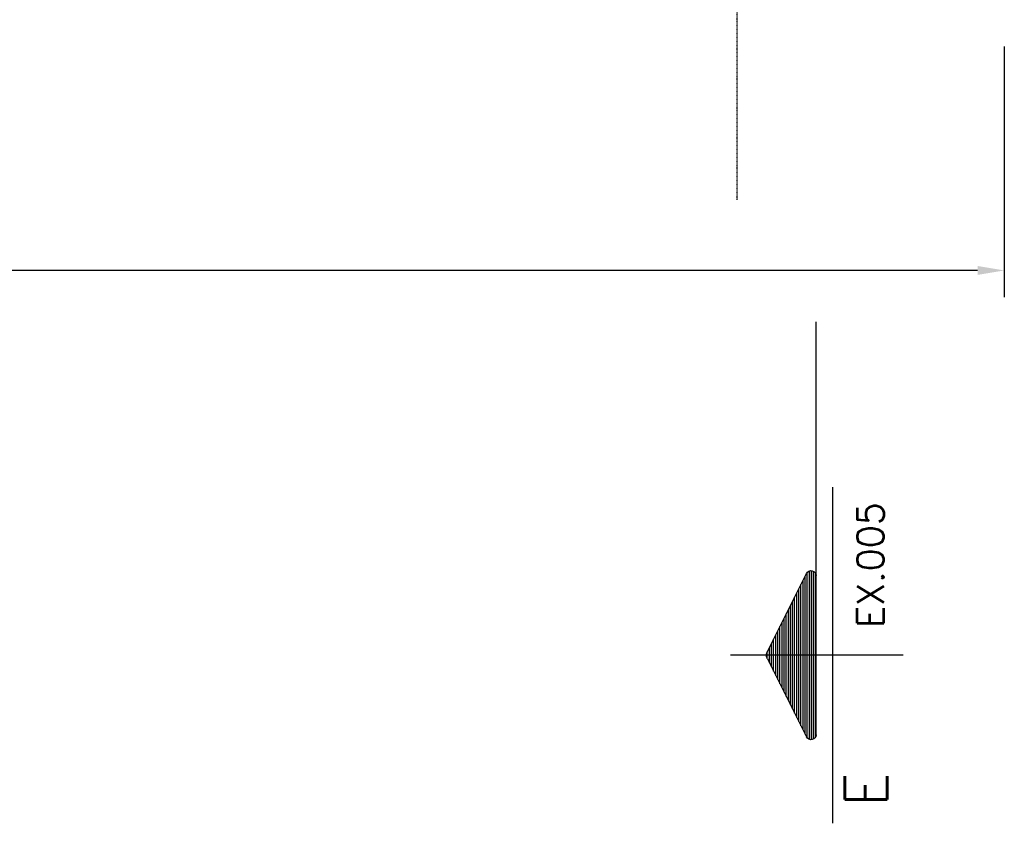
# Model space of a CAD drawing. Extents: x 343828 to 392391, y 90154 to 139469.
# Tile 18 of 27: x 376786 to 384160, y 115631 to 121650. Entities that reach past the tile are written whole.
import ezdxf
from ezdxf.enums import TextEntityAlignment as Align

# ---------------------------------------------------------------- set-up
doc = ezdxf.new("R2010")
doc.units = 0
doc.header["$LTSCALE"] = 10
doc.header["$MEASUREMENT"] = 0
doc.linetypes.add('DASHDOT', pattern=[1, 0.5, -0.25, 0, -0.25])
doc.linetypes.add('EIXO', pattern=[6, 4, -1, 0, -1])
doc.layers.get('0').update_dxf_attribs({"linetype": 'CONTINUOUS'})
doc.layers.get('Defpoints').update_dxf_attribs({"linetype": 'CONTINUOUS'})
for name, color, linetype in [('A', 2, 'DASHDOT'), ('COTAS', 7, 'CONTINUOUS'), ('ESCRITA', 7, 'CONTINUOUS'), ('MSIMBOLOGIA', 4, 'CONTINUOUS')]:
    doc.layers.add(name, color=color, linetype=linetype)
doc.styles.add('CL60', font='SIMPLEX', dxfattribs={"height": 160})
doc.styles.add('PADRAO MTL', font='txt.shx', dxfattribs={"width": 0.8, "oblique": 5})
doc.styles.get("Standard").update_dxf_attribs({"font": 'txt.shx', "width": 0.7, "oblique": 5})
doc.dimstyles.new('1-100', dxfattribs={"dimscale": 100, "dimtxt": 2.5, "dimasz": 2, "dimexe": 2, "dimexo": 2, "dimgap": 2, "dimtad": 1, "dimdec": 0, "dimdsep": 46, "dimtxsty": 'PADRAO MTL', "dimcen": 3, "dimclrd": 1, "dimclre": 1, "dimclrt": 7, "dimadec": 0, "dimazin": 0, "dimtfac": 1, "dimtdec": 0, "dimtmove": 0, "dimatfit": 3, "dimfxl": 1, "dimtfill": 1, "dimtolj": 1, "dimarcsym": 0})

# ---------------------------------------------------------------- blocks, each defined once
blk = doc.blocks.new('*D12')
at = {"layer": 'COTAS', "color": 1, "lineweight": -2, "transparency": 16777216}
for p, q in [((365659.7, 121449.4), (365659.7, 119571.8)), ((384159.7, 121449.4), (384159.7, 119571.8)), ((383959.7, 119771.8), (365859.7, 119771.8))]:
    blk.add_line(p, q, dxfattribs=at)
at = {"layer": 'COTAS', "color": 1, "transparency": 16777216}
for points in [[(365859.7, 119805.2), (365859.7, 119738.5), (365659.7, 119771.8)], [(383959.7, 119805.2), (383959.7, 119738.5), (384159.7, 119771.8)]]:
    blk.add_solid(points, dxfattribs=at)
at = {"layer": 'Defpoints', "color": 0, "transparency": 16777216}
for p in [(365659.7, 121649.4), (384159.7, 121649.4), (365659.7, 119771.8)]:
    blk.add_point(p, dxfattribs=at)
at = {"layer": 'COTAS', "color": 7, "transparency": 16777216, "insert": (374909.7, 120096.8), "char_height": 250, "attachment_point": 5, "style": 'PADRAO MTL', "bg_fill": 3, "box_fill_scale": 1.25, "bg_fill_color": 256, "bg_fill_true_color": 13158600, "bg_fill_transparency": 0}
blk.add_mtext('\\A1;MODULO 2 - 18500', dxfattribs=at)
blk = doc.blocks.new('*X18')
at = {"color": 0}
for p, q in [((144.037, 230.125), (144.432, 230.125)), ((143.035, 229.625), (145.434, 229.625)), ((143.285, 229.75), (145.184, 229.75)), ((143.535, 229.875), (144.934, 229.875)), ((143.785, 230), (144.684, 230)), ((141.785, 229), (146.684, 229)), ((142.035, 229.125), (146.434, 229.125)), ((142.285, 229.25), (146.184, 229.25)), ((142.535, 229.375), (145.934, 229.375)), ((142.785, 229.5), (145.684, 229.5)), ((140.535, 228.375), (147.934, 228.375)), ((140.785, 228.5), (147.684, 228.5)), ((141.035, 228.625), (147.434, 228.625)), ((141.285, 228.75), (147.184, 228.75)), ((141.535, 228.875), (146.934, 228.875)), ((139.535, 227.875), (148.934, 227.875)), ((139.785, 228), (148.684, 228)), ((140.035, 228.125), (148.434, 228.125)), ((140.285, 228.25), (148.184, 228.25)), ((139.206, 227.5), (149.263, 227.5)), ((139.222, 227.625), (149.246, 227.625)), ((139.245, 227.375), (149.224, 227.375)), ((139.307, 227.75), (149.162, 227.75)), ((139.385, 227.25), (149.084, 227.25))]:
    blk.add_line(p, q, dxfattribs=at)
blk = doc.blocks.new('Sim-cor1')
at = {"layer": 'MSIMBOLOGIA', "color": 7}
for p, q in [((0, -12.172), (0, 0.747)), ((12.593, -6.919), (-12.593, -6.919))]:
    blk.add_line(p, q, dxfattribs=at)
at = {"layer": 'MSIMBOLOGIA', "color": 4}
for p, q in [((-0.282, -2.022), (-6.125, -4.943)), ((0.282, -2.022), (6.125, -4.943)), ((5.956, -5.659), (-5.956, -5.659))]:
    blk.add_line(p, q, dxfattribs=at)
at = {"layer": 'MSIMBOLOGIA', "color": 7, "linetype": 'EIXO'}
blk.add_line((-5.956, -5.659), (-24.961, -5.659), dxfattribs=at)
at = {"layer": 'MSIMBOLOGIA', "color": 4}
for centre, radius, start, end in [((0, -2.585), 0.63, 63.43495, 116.56505), ((0, -2.304), 0.378, 63.43495, 116.56505), ((-5.956, -5.281), 0.378, 116.56505, 270), ((5.956, -5.281), 0.378, 270, 63.43495)]:
    blk.add_arc(centre, radius, start, end, dxfattribs=at)
at = {"layer": 'MSIMBOLOGIA', "color": 4, "xscale": -1.259341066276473, "yscale": 1.259341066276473, "zscale": 1.259341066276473}
blk.add_blockref('*X18', (181.64, -291.813), dxfattribs=at)
at = {"layer": 'ESCRITA', "color": 3, "linetype": 'Continuous'}
blk.add_attdef('D2.2', text='', height=3.148, dxfattribs=at).set_placement((10.884, -10.972), align=Align.RIGHT)
at = {"layer": 'MSIMBOLOGIA', "style": 'CL60'}
blk.add_attdef('VER.FL', (-12.028, -10.741), '', height=2.015, dxfattribs=at)

msp = doc.modelspace()

# ---------------------------------------------------------------- linework, layer by layer
at = {"layer": 'A'}
msp.add_line((382159.7, 120301.7), (382159.7, 135443.6), dxfattribs=at)
msp.add_line((382159.7, 120301.7), (382159.7, 135443.6), dxfattribs=at)

# ---------------------------------------------------------------- next in the draw order: dimensions: what is measured, and where the dimension line sits
at = {"layer": 'COTAS'}
dim = msp.add_linear_dim(base=(365659.7, 119771.8), p1=(384159.7, 121649.4), p2=(365659.7, 121649.4), text='MODULO 2 - <>', dimstyle='1-100', dxfattribs=at)
dim.commit()
dim.dimension.update_dxf_attribs({"geometry": '*D12', "text_midpoint": (374909.7, 120096.8)})

# ---------------------------------------------------------------- next in the draw order: block references
ref = msp.add_blockref('Sim-cor1', (382184.2, 116890), dxfattribs=dict(at, xscale=-100, yscale=100, zscale=100, rotation=90))
ref.add_attrib('D2.2', 'E', dxfattribs={"layer": 'ESCRITA', "color": 3, "linetype": 'Continuous', "height": 314.8, "rotation": 90}).set_placement((383281.4, 116011.5), align=Align.RIGHT)
ref.add_attrib('VER.FL', 'EX.005', (383258.3, 117095), dxfattribs={"layer": 'MSIMBOLOGIA', "height": 201.49, "rotation": 90, "style": 'CL60'})

doc.saveas('drawing.dxf')
